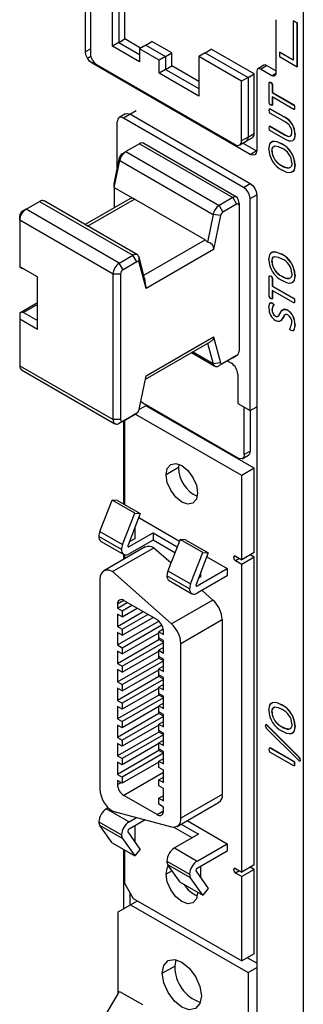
# Model space of a CAD drawing. Header units: millimetres. Extents: x 0 to 838, y 0 to 648.
# Tile 21 of 29: x 574 to 590, y 398 to 453. Entities that reach past the tile are written whole.
import ezdxf

# ---------------------------------------------------------------- set-up
doc = ezdxf.new("R2010")
doc.units = ezdxf.units.MM
doc.header["$LTSCALE"] = 3

msp = doc.modelspace()

# ---------------------------------------------------------------- linework, layer by layer
for p, q in [((589.882, 480.92), (589.882, 369.915)), ((577.66, 451.052), (577.66, 477.107)), ((577.936, 462.95), (577.936, 450.947)), ((579.173, 451.359), (579.173, 461.109)), ((579.533, 460.901), (579.533, 451.567)), ((579.874, 451.764), (579.874, 460.704)), ((588.335, 452.844), (588.335, 449.825)), ((589.318, 452.781), (589.325, 452.785)), ((589.53, 452.658), (589.318, 452.781)), ((589.318, 452.781), (589.318, 450.576)), ((589.325, 452.785), (589.538, 452.662)), ((589.53, 452.658), (589.538, 452.662)), ((589.53, 450.209), (589.53, 452.658)), ((589.538, 452.662), (589.538, 450.213)), ((579.533, 451.567), (579.173, 451.359)), ((580.686, 450.486), (579.173, 451.359)), ((579.533, 451.567), (579.874, 451.764)), ((579.533, 451.567), (580.686, 450.901)), ((580.754, 451.256), (579.874, 451.764)), ((581.046, 451.424), (580.686, 451.217)), ((581.046, 451.424), (581.387, 451.621)), ((581.046, 451.424), (582.159, 450.781)), ((582.501, 450.978), (581.387, 451.621)), ((577.66, 451.052), (577.936, 451.206)), ((577.768, 450.686), (577.957, 450.795)), ((580.686, 451.217), (580.686, 450.486)), ((581.8, 450.574), (580.686, 451.217)), ((582.159, 450.781), (581.8, 450.574)), ((582.159, 450.781), (582.501, 450.978)), ((582.159, 450.781), (582.159, 450.05)), ((582.501, 450.247), (582.501, 450.978)), ((584.376, 450.992), (584.017, 450.784)), ((584.017, 450.784), (584.017, 448.563)), ((586.421, 449.396), (584.017, 450.784)), ((584.376, 450.991), (584.718, 451.188)), ((584.376, 450.991), (586.781, 449.604)), ((587.122, 449.8), (584.718, 451.188)), ((588.541, 451.025), (588.548, 451.029)), ((588.541, 451.025), (588.541, 450.78)), ((589.318, 450.576), (588.541, 451.025)), ((588.541, 450.78), (589.53, 450.209)), ((588.548, 451.029), (589.318, 450.584)), ((578.031, 450.409), (578.131, 450.469)), ((586.904, 445.287), (578.031, 450.409)), ((578.29, 450.335), (586.068, 445.844)), ((581.8, 449.843), (581.8, 450.574)), ((582.159, 450.05), (582.501, 450.247)), ((584.017, 449.372), (582.501, 450.247)), ((587.677, 450.295), (587.332, 450.082)), ((587.487, 450.07), (587.822, 450.277)), ((588.335, 449.981), (587.822, 450.277)), ((589.538, 450.213), (589.53, 450.209)), ((582.159, 450.05), (581.8, 449.843)), ((584.017, 448.563), (581.8, 449.843)), ((582.159, 450.05), (584.017, 448.978)), ((586.78, 449.604), (586.421, 449.396)), ((586.781, 449.604), (587.122, 449.8)), ((586.781, 449.603), (586.781, 446.256)), ((587.122, 446.453), (587.122, 449.8)), ((587.275, 449.948), (587.275, 445.501)), ((588.123, 449.703), (587.487, 450.07)), ((588.123, 449.703), (588.319, 449.823)), ((586.421, 446.048), (586.421, 449.396)), ((587.976, 448.153), (587.976, 449.314)), ((588.067, 449.313), (588.06, 449.309)), ((588.149, 449.222), (588.142, 449.218)), ((588.142, 449.218), (588.142, 448.757)), ((588.149, 449.222), (588.149, 448.761)), ((588.149, 448.761), (588.142, 448.757)), ((588.142, 448.757), (589.355, 448.057)), ((588.142, 448.517), (588.142, 448.056)), ((589.355, 447.816), (588.142, 448.517)), ((588.149, 448.761), (589.362, 448.061)), ((588.149, 448.513), (588.149, 448.06)), ((588.149, 448.06), (588.142, 448.056)), ((589.362, 448.061), (589.355, 448.057)), ((589.397, 447.921), (589.39, 447.917)), ((579.907, 447.555), (579.553, 447.35)), ((580.498, 447.727), (579.803, 447.326)), ((580.187, 447.538), (586.904, 443.66)), ((588.018, 447.853), (588.01, 447.848)), ((588.01, 447.848), (588.87, 447.352)), ((588.866, 447.114), (588.01, 447.608)), ((588.018, 447.853), (588.877, 447.356)), ((579.449, 444.482), (579.449, 447.121)), ((586.533, 443.44), (579.803, 447.326)), ((588.018, 446.868), (588.01, 446.864)), ((588.01, 446.864), (588.857, 446.375)), ((588.018, 446.868), (588.864, 446.379)), ((588.877, 447.356), (588.87, 447.352)), ((586.781, 446.256), (587.122, 446.453)), ((588.884, 446.119), (588.01, 446.624)), ((588.864, 446.379), (588.857, 446.375)), ((589.418, 446.419), (589.411, 446.415)), ((580.692, 445.883), (579.928, 445.442)), ((580.692, 445.883), (585.925, 442.863)), ((580.94, 445.91), (586.172, 442.889)), ((586.318, 445.82), (586.677, 446.027)), ((586.78, 446.256), (586.421, 446.048)), ((587.245, 445.491), (586.497, 445.923)), ((586.677, 446.027), (587.018, 446.224)), ((588.674, 445.889), (588.667, 445.885)), ((579.716, 445.32), (579.928, 445.442)), ((579.928, 445.442), (585.161, 442.422)), ((586.904, 445.287), (587.245, 445.491)), ((588.128, 445.475), (588.121, 445.471)), ((579.278, 443.646), (579.58, 445.12)), ((579.278, 443.434), (579.587, 444.943)), ((579.58, 445.12), (579.587, 444.943)), ((579.587, 444.943), (584.82, 441.922)), ((588.679, 444.653), (588.686, 444.657)), ((589.418, 444.711), (589.411, 444.707)), ((579.278, 443.434), (579.278, 443.646)), ((586.533, 443.44), (586.908, 443.657)), ((579.278, 443.434), (580.41, 442.781)), ((579.278, 443.434), (579.278, 442.297)), ((586.899, 442.806), (587.274, 443.023)), ((587.275, 443.018), (587.275, 374.795)), ((574.328, 442.209), (575.092, 442.65)), ((575.092, 442.65), (580.325, 439.63)), ((580.575, 439.655), (575.342, 442.675)), ((580.16, 442.805), (577.638, 441.35)), ((577.785, 441.265), (580.41, 442.781)), ((584.369, 440.495), (580.41, 442.781)), ((585.925, 442.863), (585.161, 442.422)), ((585.161, 442.422), (585.373, 442.054)), ((586.137, 442.495), (585.373, 442.054)), ((585.925, 442.863), (586.137, 442.495)), ((586.279, 442.536), (586.279, 442.413)), ((586.279, 442.413), (586.279, 434.248)), ((586.899, 430.92), (586.899, 442.806)), ((574.328, 442.209), (574.116, 442.087)), ((579.561, 439.189), (574.328, 442.209)), ((584.82, 441.922), (584.503, 440.374)), ((585.237, 441.854), (584.82, 441.922)), ((585.237, 441.854), (584.848, 439.954)), ((573.975, 441.597), (573.975, 441.842)), ((579.208, 438.576), (573.975, 441.597)), ((573.975, 441.597), (573.975, 438.984)), ((580.937, 438.513), (584.369, 440.495)), ((584.848, 439.954), (581.063, 437.769)), ((588.674, 439.689), (588.667, 439.685)), ((579.561, 439.189), (580.325, 439.63)), ((579.773, 438.821), (579.561, 439.189)), ((580.537, 439.262), (579.773, 438.821)), ((580.537, 439.262), (580.325, 439.63)), ((580.674, 439.22), (580.667, 439.524)), ((580.983, 438.343), (580.667, 439.524)), ((581.063, 437.769), (580.674, 439.22)), ((588.128, 439.275), (588.121, 439.271)), ((574.965, 438.413), (573.975, 438.984)), ((573.975, 438.984), (573.975, 438.984)), ((574.965, 438.413), (574.187, 438.862)), ((579.632, 438.576), (579.208, 438.576)), ((579.208, 430.411), (579.208, 438.576)), ((579.632, 438.576), (579.632, 430.411)), ((574.965, 435.473), (574.965, 438.413)), ((587.976, 437.294), (587.976, 438.455)), ((588.067, 438.454), (588.06, 438.45)), ((588.149, 438.364), (588.142, 438.36)), ((588.142, 438.36), (588.142, 437.899)), ((588.149, 438.364), (588.149, 437.903)), ((588.679, 438.453), (588.686, 438.458)), ((589.418, 438.511), (589.411, 438.507)), ((588.149, 437.903), (588.142, 437.899)), ((588.142, 437.899), (589.355, 437.198)), ((588.142, 437.658), (588.142, 437.197)), ((589.355, 436.958), (588.142, 437.658)), ((588.149, 437.903), (589.362, 437.202)), ((588.149, 437.654), (588.149, 437.201)), ((574.965, 436.962), (573.974, 436.39)), ((588.147, 436.943), (588.14, 436.939)), ((588.149, 437.201), (588.142, 437.197)), ((589.362, 437.202), (589.355, 437.198)), ((589.397, 437.062), (589.39, 437.058)), ((573.975, 436.391), (573.975, 436.045)), ((574.965, 436.861), (574.187, 436.412)), ((574.187, 436.412), (574.965, 435.963)), ((588.128, 436.586), (588.121, 436.582)), ((588.232, 436.861), (588.225, 436.857)), ((589, 436.547), (588.993, 436.543)), ((573.975, 436.045), (573.975, 433.432)), ((574.965, 435.473), (573.975, 436.045)), ((588.315, 436.222), (588.308, 436.218)), ((589.418, 435.748), (589.411, 435.744)), ((581.023, 432.678), (584.702, 434.802)), ((581.063, 432.87), (584.848, 435.055)), ((584.512, 434.692), (584.82, 433.545)), ((584.848, 435.055), (585.237, 433.604)), ((583.605, 434.169), (584.911, 433.415)), ((584.82, 433.545), (583.672, 434.207)), ((585.237, 433.604), (584.82, 433.545)), ((585.925, 433.881), (585.161, 433.44)), ((585.373, 433.562), (585.161, 433.44)), ((586.137, 434.003), (585.373, 433.562)), ((585.62, 433.704), (585.85, 433.571)), ((585.925, 433.881), (586.137, 434.003)), ((586.137, 434.003), (585.925, 433.881)), ((573.975, 433.432), (579.208, 430.411)), ((574.079, 433.203), (579.311, 430.182)), ((580.674, 430.97), (581.063, 432.87)), ((586.204, 432.959), (586.204, 431.321)), ((580.877, 431.332), (580.766, 431.421)), ((581.041, 431.191), (580.676, 430.98)), ((586.214, 428.251), (580.877, 431.332)), ((587.122, 427.68), (581.041, 431.191)), ((586.204, 431.321), (586.899, 430.92)), ((586.568, 428.455), (586.568, 431.111)), ((586.899, 430.92), (587.275, 431.137)), ((586.915, 428.642), (586.915, 430.929)), ((580.325, 430.648), (579.561, 430.207)), ((579.561, 430.207), (579.773, 430.329)), ((579.773, 430.329), (580.537, 430.77)), ((579.816, 425.666), (579.816, 430.354)), ((579.851, 430.374), (579.851, 425.646)), ((580.537, 430.77), (580.325, 430.648)), ((586.427, 427.279), (580.458, 430.725)), ((586.915, 428.642), (586.568, 428.455)), ((586.452, 428.219), (586.817, 428.416)), ((582.879, 427.721), (582.184, 427.32)), ((582.896, 427.91), (582.879, 427.721)), ((587.122, 427.68), (586.427, 427.279)), ((587.122, 422.954), (587.122, 427.68)), ((586.427, 422.553), (586.427, 427.279)), ((578.472, 424.135), (579.156, 425.898)), ((580.429, 425.163), (579.156, 425.898)), ((579.462, 425.87), (579.156, 425.898)), ((579.462, 425.87), (580.735, 425.136)), ((579.745, 423.401), (580.429, 425.163)), ((580.735, 425.136), (580.051, 423.373)), ((580.429, 425.163), (580.735, 425.136)), ((580.65, 424.918), (582.937, 423.598)), ((580.425, 424.338), (580.425, 423.732)), ((579.688, 423.123), (578.415, 423.858)), ((578.472, 424.135), (579.745, 423.401)), ((580.112, 423.286), (581.456, 424.062)), ((581.456, 423.653), (580.112, 422.878)), ((580.425, 423.732), (580.122, 423.557)), ((581.456, 424.062), (582.813, 423.278)), ((581.456, 424.062), (581.456, 423.653)), ((582.684, 422.945), (581.456, 423.653)), ((582.974, 423.694), (582.29, 421.931)), ((584.247, 422.959), (582.974, 423.694)), ((583.28, 423.666), (582.974, 423.694)), ((583.28, 423.666), (584.553, 422.931)), ((578.539, 423.583), (579.812, 422.848)), ((581.014, 423.268), (578.692, 421.927)), ((579.179, 421.884), (581.501, 423.225)), ((580.041, 423.327), (580.112, 423.286)), ((581.501, 423.225), (582.462, 422.373)), ((579.816, 422.576), (579.816, 422.846)), ((579.851, 422.831), (579.851, 422.596)), ((583.563, 421.196), (584.247, 422.959)), ((584.553, 422.931), (583.869, 421.169)), ((584.247, 422.959), (584.553, 422.931)), ((584.469, 422.714), (585.613, 422.053)), ((586.085, 422.75), (585.972, 422.685)), ((586.085, 422.75), (586.427, 422.553)), ((586.311, 422.619), (586.085, 422.489)), ((587.122, 422.954), (586.427, 422.553)), ((587.122, 422.693), (586.427, 422.291)), ((587.122, 422.693), (586.896, 422.823)), ((587.122, 405.436), (587.122, 422.693)), ((583.931, 421.082), (585.613, 422.053)), ((585.613, 422.053), (585.613, 421.645)), ((586.427, 422.291), (586.085, 422.489)), ((586.427, 405.035), (586.427, 422.291)), ((578.477, 421.463), (578.477, 409.68)), ((582.487, 418.951), (579.179, 421.884)), ((583.506, 420.919), (582.233, 421.653)), ((582.29, 421.931), (583.563, 421.196)), ((585.613, 421.645), (583.931, 420.674)), ((584.137, 421.589), (584.002, 421.511)), ((584.137, 421.589), (584.137, 421.86)), ((582.358, 421.379), (583.631, 420.644)), ((583.86, 421.123), (583.931, 421.082)), ((584.202, 420.83), (584.809, 420.292)), ((579.812, 420.267), (579.459, 420.063)), ((579.459, 419.843), (580.003, 420.157)), ((579.459, 420.063), (579.459, 419.843)), ((579.459, 419.843), (579.72, 419.692)), ((579.72, 419.692), (580.265, 420.006)), ((579.72, 419.349), (580.562, 419.835)), ((579.812, 420.267), (581.679, 419.19)), ((584.809, 420.292), (582.487, 418.951)), ((579.459, 418.806), (580.901, 419.639)), ((579.72, 419.349), (579.459, 419.5)), ((579.459, 419.5), (579.459, 418.806)), ((579.72, 419.692), (579.72, 419.349)), ((579.72, 418.655), (581.163, 419.488)), ((579.72, 418.312), (581.46, 419.316)), ((579.459, 417.769), (581.781, 419.109)), ((579.459, 418.806), (579.72, 418.655)), ((579.72, 417.618), (581.943, 418.901)), ((579.72, 418.655), (579.72, 418.312)), ((582.027, 418.655), (581.771, 418.508)), ((581.781, 419.109), (581.781, 419.113)), ((581.792, 419.103), (581.781, 419.109)), ((583.014, 417.854), (585.336, 419.194)), ((585.336, 419.194), (585.336, 409.392)), ((579.72, 418.312), (579.459, 418.463)), ((579.459, 418.463), (579.459, 417.769)), ((579.72, 417.275), (581.771, 418.459)), ((581.771, 418.165), (581.771, 418.508)), ((581.771, 418.508), (582.033, 418.357)), ((582.033, 418.014), (581.771, 418.165)), ((581.781, 418.072), (581.781, 418.159)), ((582.033, 418.357), (582.033, 418.577)), ((579.459, 416.732), (581.781, 418.072)), ((579.459, 417.769), (579.72, 417.618)), ((579.72, 416.581), (582.033, 417.916)), ((579.72, 417.618), (579.72, 417.275)), ((582.033, 417.622), (581.771, 417.471)), ((582.033, 417.927), (581.781, 418.072)), ((582.033, 417.32), (582.033, 418.014)), ((583.014, 408.051), (583.014, 417.854)), ((579.72, 417.275), (579.459, 417.426)), ((579.459, 417.426), (579.459, 416.732)), ((579.459, 415.695), (581.781, 417.035)), ((579.72, 416.238), (581.771, 417.422)), ((581.771, 417.128), (581.771, 417.471)), ((581.771, 417.471), (582.033, 417.32)), ((582.033, 416.977), (581.771, 417.128)), ((581.781, 417.035), (581.781, 417.122)), ((582.033, 416.89), (581.781, 417.035)), ((579.459, 416.732), (579.72, 416.581)), ((579.72, 415.544), (582.033, 416.879)), ((579.72, 416.581), (579.72, 416.238)), ((582.033, 416.585), (581.771, 416.434)), ((582.033, 416.283), (582.033, 416.977)), ((579.72, 416.238), (579.459, 416.389)), ((579.459, 416.389), (579.459, 415.695)), ((581.781, 415.998), (579.459, 414.658)), ((579.72, 415.201), (581.771, 416.385)), ((581.771, 416.091), (581.771, 416.434)), ((581.771, 416.434), (582.033, 416.283)), ((582.033, 415.94), (581.771, 416.091)), ((581.781, 415.998), (581.781, 416.085)), ((582.033, 415.853), (581.781, 415.998)), ((582.033, 415.246), (582.033, 415.94)), ((579.459, 415.695), (579.72, 415.544)), ((579.72, 415.201), (579.459, 415.352)), ((579.459, 415.352), (579.459, 414.658)), ((582.033, 415.841), (579.72, 414.507)), ((579.72, 415.544), (579.72, 415.201)), ((581.771, 415.348), (579.72, 414.164)), ((582.033, 415.548), (581.771, 415.397)), ((581.771, 415.054), (581.771, 415.397)), ((581.771, 415.397), (582.033, 415.246)), ((581.781, 414.961), (579.459, 413.621)), ((582.033, 414.804), (579.72, 413.47)), ((582.033, 414.903), (581.771, 415.054)), ((581.781, 414.961), (581.781, 415.048)), ((582.033, 414.816), (581.781, 414.961)), ((582.033, 414.209), (582.033, 414.903)), ((579.459, 414.658), (579.72, 414.507)), ((579.72, 414.164), (579.459, 414.315)), ((579.459, 414.315), (579.459, 413.621)), ((579.72, 414.507), (579.72, 414.164)), ((581.771, 414.311), (579.72, 413.127)), ((582.033, 414.511), (581.771, 414.36)), ((581.771, 414.017), (581.771, 414.36)), ((581.771, 414.36), (582.033, 414.209)), ((588.674, 414.417), (588.667, 414.413)), ((581.781, 413.924), (579.459, 412.584)), ((582.033, 413.767), (579.72, 412.433)), ((582.033, 413.866), (581.771, 414.017)), ((581.781, 413.924), (581.781, 414.011)), ((582.033, 413.779), (581.781, 413.924)), ((582.033, 413.172), (582.033, 413.866)), ((588.128, 414.003), (588.121, 413.999)), ((579.459, 413.621), (579.72, 413.47)), ((579.72, 413.127), (579.459, 413.278)), ((579.459, 413.278), (579.459, 412.584)), ((579.72, 413.47), (579.72, 413.127)), ((581.771, 413.273), (579.72, 412.09)), ((581.771, 413.323), (582.033, 413.474)), ((581.771, 412.98), (581.771, 413.323)), ((581.771, 413.323), (582.033, 413.172)), ((587.832, 413.288), (587.825, 413.284)), ((587.825, 413.284), (589.658, 411.46)), ((587.832, 413.288), (589.665, 411.464)), ((588.679, 413.182), (588.686, 413.186)), ((589.418, 413.24), (589.411, 413.235)), ((581.781, 412.887), (579.459, 411.547)), ((579.459, 412.584), (579.72, 412.433)), ((582.033, 412.73), (579.72, 411.396)), ((582.033, 412.829), (581.771, 412.98)), ((581.781, 412.887), (581.781, 412.974)), ((582.033, 412.742), (581.781, 412.887)), ((582.033, 412.135), (582.033, 412.829)), ((589.644, 411.264), (587.812, 413.088)), ((579.72, 412.09), (579.459, 412.241)), ((579.459, 412.241), (579.459, 411.547)), ((579.72, 412.433), (579.72, 412.09)), ((581.771, 412.236), (579.72, 411.053)), ((581.771, 412.286), (582.033, 412.437)), ((581.771, 411.943), (581.771, 412.286)), ((581.771, 412.286), (582.033, 412.135)), ((581.781, 411.85), (579.459, 410.51)), ((579.459, 411.547), (579.72, 411.396)), ((582.033, 411.693), (579.72, 410.359)), ((582.033, 411.792), (581.771, 411.943)), ((581.781, 411.85), (581.781, 411.937)), ((582.033, 411.705), (581.781, 411.85)), ((582.033, 411.098), (582.033, 411.792)), ((588.018, 412.01), (588.01, 412.006)), ((588.01, 412.006), (589.355, 411.23)), ((589.355, 410.99), (588.01, 411.766)), ((588.018, 412.01), (589.362, 411.234)), ((579.72, 411.053), (579.459, 411.204)), ((579.459, 411.204), (579.459, 410.51)), ((579.72, 411.396), (579.72, 411.053)), ((581.771, 411.199), (579.72, 410.016)), ((581.771, 411.249), (582.033, 411.4)), ((581.771, 410.906), (581.771, 411.249)), ((581.771, 411.249), (582.033, 411.098)), ((589.362, 411.234), (589.355, 411.23)), ((589.39, 411.09), (589.397, 411.094)), ((589.665, 411.464), (589.658, 411.46)), ((589.702, 411.324), (589.709, 411.328)), ((579.459, 410.51), (579.72, 410.359)), ((582.033, 410.616), (579.812, 409.334)), ((582.033, 410.755), (581.771, 410.906)), ((581.771, 410.212), (582.033, 410.363)), ((582.021, 410.761), (582.033, 410.751)), ((582.033, 410.061), (582.033, 410.755)), ((579.72, 410.016), (579.459, 410.167)), ((579.459, 410.167), (579.459, 409.946)), ((579.459, 409.946), (579.65, 410.056)), ((579.72, 410.359), (579.72, 410.016)), ((581.771, 409.869), (581.771, 410.212)), ((581.771, 410.212), (582.033, 410.061)), ((582.033, 409.718), (581.771, 409.869)), ((581.679, 408.256), (579.812, 409.334)), ((581.771, 409.175), (582.033, 409.326)), ((582.033, 409.024), (582.033, 409.718)), ((585.336, 409.392), (583.014, 408.051)), ((581.771, 408.832), (581.771, 409.175)), ((581.771, 409.175), (582.033, 409.024)), ((582.033, 408.681), (581.771, 408.832)), ((582.804, 407.59), (585.127, 408.931)), ((578.937, 408.645), (578.839, 408.588)), ((578.839, 408.588), (580.112, 407.853)), ((579.191, 408.445), (582.487, 407.562)), ((581.679, 408.256), (582.033, 408.46)), ((582.033, 408.46), (582.033, 408.681)), ((578.415, 407.853), (579.688, 407.119)), ((579.745, 406.906), (578.472, 407.641)), ((579.156, 406.668), (578.472, 407.641)), ((580.112, 407.853), (580.52, 408.089)), ((581.003, 407.96), (580.112, 407.445)), ((580.425, 407.626), (580.425, 406.755)), ((583.03, 407.72), (584.001, 407.16)), ((583.369, 407.916), (585.613, 406.621)), ((580.735, 406.314), (580.051, 407.287)), ((583.648, 406.955), (582.608, 407.555)), ((584.001, 407.16), (582.658, 406.384)), ((579.156, 406.668), (580.429, 405.934)), ((579.745, 406.906), (580.429, 405.934)), ((583.931, 405.649), (585.613, 406.621)), ((585.613, 406.621), (585.613, 406.212)), ((579.816, 402.982), (579.816, 406.287)), ((579.851, 406.267), (579.851, 404.415)), ((580.735, 406.314), (580.429, 405.934)), ((582.658, 406.384), (583.931, 405.649)), ((585.613, 406.212), (583.931, 405.241)), ((582.233, 405.649), (583.506, 404.914)), ((583.563, 404.702), (582.29, 405.437)), ((582.974, 404.464), (582.29, 405.437)), ((587.122, 405.436), (586.427, 405.035)), ((582.525, 405.102), (582.184, 404.906)), ((583.869, 405.083), (584.553, 404.11)), ((584.137, 404.702), (584.137, 405.36)), ((586.085, 405.232), (585.972, 405.167)), ((586.085, 405.232), (586.427, 405.035)), ((586.311, 405.102), (586.085, 404.971)), ((586.427, 404.774), (586.085, 404.971)), ((587.122, 405.175), (586.427, 404.774)), ((587.122, 405.175), (586.896, 405.306)), ((587.122, 400.449), (587.122, 405.175)), ((579.851, 404.415), (580.346, 403.558)), ((582.974, 404.464), (584.247, 403.729)), ((584.247, 403.729), (583.563, 404.702)), ((586.427, 400.047), (586.427, 404.774)), ((580.164, 403.182), (580.164, 403.873)), ((584.553, 404.11), (584.247, 403.729)), ((579.492, 402.794), (580.197, 403.201)), ((580.197, 403.201), (580.58, 403.423)), ((580.197, 403.201), (586.786, 399.398)), ((580.346, 403.558), (586.427, 400.047)), ((579.492, 398.189), (579.492, 402.794)), ((587.122, 400.449), (586.427, 400.047)), ((582.723, 400.121), (582.667, 399.754)), ((587.275, 399.918), (586.739, 400.227)), ((581.972, 399.353), (582.667, 399.754)), ((586.786, 399.398), (587.275, 399.68)), ((586.786, 399.398), (586.786, 374.447)), ((578.586, 396.648), (579.58, 398.339)), ((579.58, 398.339), (580.853, 397.605))]:
    msp.add_line(p, q)
at = {"flags": 128}
for points in [[(577.768, 450.686), (577.688, 450.871), (577.66, 451.052)], [(578.031, 450.409), (577.889, 450.524), (577.768, 450.686)], [(587.822, 450.277), (587.741, 450.305), (587.672, 450.292), (587.67, 450.29)], [(587.487, 450.07), (587.406, 450.099), (587.337, 450.085), (587.31, 450.062), (587.29, 450.029), (587.275, 449.948)], [(588.335, 449.825), (588.32, 449.74), (588.273, 449.688), (588.24, 449.676), (588.201, 449.675), (588.123, 449.703)], [(587.976, 449.314), (587.978, 449.326), (587.984, 449.333), (587.995, 449.335), (588.009, 449.333), (588.06, 449.309)], [(587.983, 449.318), (587.985, 449.329), (587.992, 449.337), (588.002, 449.339), (588.016, 449.337), (588.067, 449.313)], [(588.142, 448.056), (588.139, 448.042), (588.136, 448.038), (588.132, 448.036), (588.122, 448.035), (588.109, 448.037), (588.06, 448.06)], [(589.355, 448.057), (589.363, 448.05), (589.37, 448.043), (589.375, 448.034), (589.379, 448.025), (589.386, 447.987), (589.39, 447.917)], [(589.362, 448.061), (589.37, 448.054), (589.377, 448.047), (589.382, 448.038), (589.386, 448.029), (589.389, 448.015), (589.393, 447.992), (589.397, 447.921)], [(589.397, 447.921), (589.393, 447.855), (589.386, 447.826), (589.382, 447.821), (589.377, 447.818), (589.37, 447.818), (589.362, 447.821)], [(579.803, 447.326), (579.673, 447.372), (579.609, 447.371), (579.553, 447.35), (579.508, 447.313), (579.474, 447.257), (579.449, 447.121)], [(579.927, 447.564), (580.046, 447.587), (580.187, 447.538)], [(587.976, 447.749), (587.98, 447.816), (587.988, 447.843), (587.992, 447.848), (587.997, 447.851), (588.003, 447.851), (588.01, 447.848)], [(588.01, 447.608), (588.002, 447.615), (587.996, 447.622), (587.991, 447.63), (587.987, 447.639), (587.98, 447.676), (587.976, 447.749)], [(589.39, 447.917), (589.385, 447.851), (589.379, 447.822), (589.374, 447.816), (589.37, 447.813), (589.363, 447.814), (589.355, 447.816)], [(587.976, 446.765), (587.98, 446.832), (587.988, 446.86), (587.991, 446.865), (587.996, 446.867), (588.002, 446.867), (588.01, 446.864)], [(588.01, 446.624), (588.002, 446.63), (587.996, 446.637), (587.991, 446.645), (587.987, 446.655), (587.98, 446.691), (587.976, 446.765)], [(588.857, 446.375), (589, 446.31), (589.07, 446.296), (589.131, 446.302), (589.181, 446.329), (589.218, 446.378), (589.244, 446.524)], [(588.864, 446.379), (589.006, 446.315), (589.076, 446.3), (589.137, 446.306), (589.187, 446.333), (589.208, 446.36)], [(589.411, 446.415), (589.379, 446.195), (589.334, 446.108), (589.27, 446.052), (589.189, 446.028), (589.091, 446.034), (588.884, 446.119)], [(589.418, 446.419), (589.386, 446.199), (589.341, 446.112), (589.323, 446.096)], [(586.781, 446.256), (586.754, 446.115), (586.677, 446.027), (586.677, 446.027)], [(587.955, 445.58), (587.999, 445.86), (588.063, 445.962), (588.156, 446.018), (588.266, 446.031), (588.399, 446.006), (588.667, 445.885)], [(588.073, 445.967), (588.163, 446.022), (588.273, 446.035), (588.406, 446.01), (588.674, 445.889)], [(588.121, 445.471), (588.129, 445.581), (588.16, 445.673), (588.215, 445.736), (588.294, 445.764), (588.481, 445.732), (588.68, 445.636)], [(588.128, 445.475), (588.137, 445.585), (588.167, 445.677), (588.223, 445.74), (588.288, 445.763)], [(587.166, 445.261), (587.046, 445.237), (586.904, 445.287)], [(587.275, 445.501), (587.247, 445.353), (587.166, 445.261)], [(589.244, 444.814), (589.236, 444.702), (589.206, 444.608), (589.15, 444.546), (589.07, 444.519), (588.88, 444.555), (588.679, 444.653)], [(589.411, 444.707), (589.367, 444.423), (589.302, 444.321), (589.208, 444.265), (589.097, 444.254), (588.961, 444.281), (588.691, 444.406)], [(589.418, 444.711), (589.374, 444.427), (589.309, 444.326), (589.307, 444.324)], [(586.904, 443.66), (587.046, 443.546), (587.166, 443.383)], [(587.166, 443.383), (587.247, 443.198), (587.275, 443.018)], [(584.503, 440.374), (584.439, 440.444), (584.369, 440.495)], [(584.848, 439.954), (584.854, 440.021), (584.845, 440.086), (584.821, 440.149), (584.782, 440.207), (584.67, 440.303), (584.503, 440.374)], [(587.955, 439.381), (587.999, 439.661), (588.063, 439.762), (588.156, 439.819), (588.266, 439.832), (588.399, 439.807), (588.667, 439.685)], [(588.073, 439.768), (588.163, 439.823), (588.273, 439.836), (588.406, 439.811), (588.674, 439.689)], [(588.121, 439.271), (588.129, 439.382), (588.16, 439.474), (588.215, 439.536), (588.294, 439.564), (588.481, 439.532), (588.68, 439.437)], [(588.128, 439.275), (588.137, 439.386), (588.167, 439.478), (588.223, 439.54), (588.288, 439.564)], [(573.975, 438.984), (574.034, 438.95), (574.092, 438.916), (574.143, 438.887), (574.187, 438.862)], [(589.244, 438.614), (589.233, 438.492), (589.206, 438.408), (589.15, 438.346), (589.07, 438.319), (588.879, 438.355), (588.679, 438.453)], [(587.976, 438.455), (587.978, 438.467), (587.984, 438.474), (587.995, 438.477), (588.009, 438.474), (588.06, 438.45)], [(587.983, 438.459), (587.985, 438.471), (587.992, 438.478), (588.002, 438.481), (588.016, 438.478), (588.067, 438.454)], [(589.411, 438.507), (589.367, 438.225), (589.302, 438.122), (589.208, 438.066), (589.097, 438.054), (588.962, 438.081), (588.691, 438.206)], [(589.418, 438.511), (589.374, 438.228), (589.309, 438.126), (589.307, 438.125)], [(587.955, 436.673), (587.994, 436.886), (588.044, 436.963), (588.064, 436.971), (588.088, 436.965), (588.14, 436.939)], [(588.021, 436.92), (588.051, 436.967), (588.071, 436.975), (588.095, 436.969), (588.147, 436.943)], [(588.142, 437.197), (588.139, 437.184), (588.136, 437.18), (588.132, 437.178), (588.123, 437.176), (588.11, 437.179), (588.06, 437.201)], [(588.14, 436.939), (588.189, 436.907), (588.212, 436.887), (588.217, 436.88), (588.221, 436.873), (588.224, 436.865), (588.225, 436.857)], [(588.147, 436.943), (588.196, 436.912), (588.219, 436.891), (588.224, 436.884), (588.228, 436.877), (588.231, 436.869), (588.232, 436.861)], [(589.355, 437.198), (589.363, 437.192), (589.37, 437.184), (589.375, 437.176), (589.379, 437.166), (589.386, 437.129), (589.39, 437.058)], [(589.39, 437.058), (589.386, 436.992), (589.382, 436.973), (589.379, 436.963), (589.374, 436.957), (589.37, 436.955), (589.363, 436.955), (589.355, 436.958)], [(589.362, 437.202), (589.37, 437.196), (589.377, 437.188), (589.382, 437.18), (589.386, 437.17), (589.389, 437.157), (589.393, 437.133), (589.397, 437.062)], [(589.397, 437.062), (589.393, 436.996), (589.386, 436.967), (589.382, 436.962), (589.377, 436.96), (589.37, 436.96), (589.362, 436.962)], [(588.225, 436.857), (588.221, 436.842), (588.154, 436.739), (588.121, 436.582)], [(588.232, 436.861), (588.228, 436.846), (588.161, 436.743), (588.128, 436.586)], [(588.308, 436.218), (588.369, 436.192), (588.424, 436.192), (588.506, 436.251), (588.618, 436.44), (588.68, 436.528), (588.763, 436.586), (588.871, 436.593), (588.993, 436.543)], [(588.315, 436.222), (588.376, 436.196), (588.431, 436.196), (588.505, 436.249)], [(589.014, 436.291), (588.952, 436.317), (588.896, 436.316), (588.814, 436.256), (588.757, 436.162), (588.719, 436.094), (588.708, 436.074), (588.703, 436.064), (588.639, 435.977), (588.555, 435.922), (588.447, 435.917), (588.325, 435.968)], [(589.207, 435.41), (589.155, 435.444), (589.142, 435.456), (589.131, 435.469), (589.126, 435.476), (589.123, 435.484), (589.121, 435.492), (589.12, 435.501)], [(589.411, 435.744), (589.37, 435.493), (589.315, 435.399), (589.295, 435.384), (589.268, 435.383), (589.207, 435.41)], [(589.418, 435.748), (589.376, 435.496), (589.345, 435.442)], [(579.632, 430.411), (579.42, 430.411), (579.395, 430.411), (579.352, 430.411), (579.208, 430.411)], [(586.806, 428.412), (586.811, 428.413), (586.888, 428.501), (586.915, 428.642)], [(586.568, 428.455), (586.541, 428.314), (586.464, 428.226), (586.349, 428.204), (586.214, 428.251)], [(582.184, 427.32), (582.251, 427.671), (582.443, 427.892), (582.73, 427.948), (583.068, 427.83), (583.406, 427.557), (583.693, 427.17), (583.885, 426.728), (583.952, 426.299)], [(583.952, 426.299), (583.885, 425.947), (583.693, 425.727), (583.406, 425.671), (583.068, 425.789), (582.73, 426.062), (582.443, 426.448), (582.251, 426.89), (582.184, 427.32)], [(579.179, 421.884), (579.106, 421.917), (579.083, 421.926), (578.967, 421.962), (578.831, 421.971), (578.711, 421.937), (578.611, 421.862), (578.535, 421.754), (578.491, 421.621), (578.477, 421.463)], [(587.955, 414.109), (587.999, 414.389), (588.063, 414.49), (588.156, 414.547), (588.266, 414.56), (588.399, 414.535), (588.667, 414.413)], [(588.073, 414.496), (588.163, 414.551), (588.273, 414.564), (588.406, 414.539), (588.674, 414.417)], [(588.121, 413.999), (588.129, 414.11), (588.16, 414.202), (588.215, 414.264), (588.294, 414.292), (588.481, 414.261), (588.68, 414.165)], [(588.128, 414.003), (588.137, 414.114), (588.167, 414.206), (588.223, 414.268), (588.288, 414.292)], [(587.768, 413.224), (587.776, 413.289), (587.784, 413.301), (587.79, 413.304), (587.795, 413.304), (587.801, 413.302), (587.808, 413.298), (587.825, 413.284)], [(589.244, 413.342), (589.233, 413.22), (589.206, 413.136), (589.15, 413.074), (589.07, 413.047), (588.879, 413.083), (588.679, 413.182)], [(589.411, 413.235), (589.367, 412.953), (589.302, 412.85), (589.208, 412.794), (589.097, 412.782), (588.962, 412.81), (588.691, 412.934)], [(589.418, 413.24), (589.374, 412.956), (589.309, 412.854), (589.307, 412.853)], [(587.976, 411.906), (587.98, 411.973), (587.988, 412.002), (587.991, 412.007), (587.996, 412.009), (588.002, 412.009), (588.01, 412.006)], [(588.01, 411.766), (588.002, 411.773), (587.996, 411.78), (587.992, 411.788), (587.988, 411.797), (587.98, 411.834), (587.976, 411.906)], [(589.39, 411.09), (589.386, 411.161), (589.379, 411.198), (589.375, 411.208), (589.37, 411.216), (589.363, 411.223), (589.355, 411.23)], [(589.39, 411.09), (589.385, 411.024), (589.378, 410.994), (589.374, 410.989), (589.369, 410.986), (589.363, 410.987), (589.355, 410.99)], [(589.362, 411.234), (589.37, 411.228), (589.376, 411.22), (589.382, 411.212), (589.386, 411.202), (589.389, 411.188), (589.393, 411.165), (589.397, 411.094)], [(589.397, 411.094), (589.393, 411.028), (589.385, 410.999), (589.382, 410.994), (589.376, 410.991), (589.37, 410.991), (589.362, 410.994)], [(589.702, 411.324), (589.693, 411.259), (589.685, 411.247), (589.68, 411.244), (589.675, 411.244), (589.668, 411.245), (589.661, 411.249), (589.644, 411.264)], [(589.709, 411.328), (589.7, 411.263), (589.693, 411.251), (589.688, 411.248), (589.682, 411.248), (589.676, 411.249), (589.668, 411.253), (589.651, 411.268)], [(582.184, 404.906), (582.251, 405.257), (582.329, 405.382)], [(583.952, 403.885), (583.885, 403.533), (583.693, 403.313), (583.406, 403.257), (583.068, 403.375), (582.73, 403.648), (582.443, 404.034), (582.251, 404.476), (582.184, 404.906)], [(581.972, 399.353), (582.055, 399.789), (582.293, 400.063), (582.649, 400.132), (583.068, 399.986), (583.487, 399.647), (583.843, 399.168), (584.081, 398.62), (584.164, 398.088)], [(584.164, 398.088), (584.081, 397.651), (583.843, 397.378), (583.487, 397.309), (583.068, 397.455), (582.649, 397.793), (582.293, 398.273), (582.055, 398.821), (581.972, 399.353)]]:
    msp.add_lwpolyline(points, dxfattribs=at)
for centre, radius, start, end in [((578.704, 450.982), 0.768, 182.6055, 237.3945), ((588.025, 449.195), 0.119, 11.3842, 72.9426), ((588.032, 449.199), 0.119, 11.3379, 72.9889), ((588.096, 448.177), 0.122, 191.5238, 253.1829), ((588.558, 446.501), 0.686, 1.9843, 63.3283), ((588.341, 446.422), 1.07, 359.5762, 60.3643), ((588.348, 446.427), 1.07, 359.5762, 60.3643), ((586.877, 446.426), 0.246, 305.0133, 6.2988), ((580.839, 445.677), 0.253, 66.6913, 125.4598), ((586.206, 446.013), 0.218, 230.7967, 9.214), ((588.042, 444.666), 1.369, 1.7022, 62.8669), ((588.05, 444.671), 1.368, 1.6831, 62.886), ((579.887, 445.057), 0.313, 122.9339, 168.3722), ((580.355, 444.785), 0.784, 122.9339, 168.3722), ((589.317, 445.616), 1.363, 181.5021, 242.6255), ((589.084, 445.528), 0.965, 183.417, 245.1289), ((589.091, 445.532), 0.965, 183.4142, 245.1318), ((588.277, 444.756), 0.969, 3.4375, 65.4099), ((589.033, 445.048), 0.523, 228.3469, 276.5463), ((586.104, 442.77), 0.796, 2.6055, 57.3945), ((575.229, 442.496), 0.206, 57.6023, 131.33), ((580.263, 442.576), 0.251, 54.3825, 114.3071), ((585.587, 441.764), 0.784, 122.9339, 168.3722), ((586.072, 442.656), 0.253, 66.6913, 125.46), ((586.192, 442.427), 0.0873, 350.7855, 129.2035), ((585.405, 442.465), 0.876, 4.5992, 28.9057), ((574.743, 441.562), 0.768, 122.6055, 177.3945), ((574.282, 441.828), 0.307, 122.6054, 177.3946), ((585.544, 441.791), 0.313, 122.9339, 168.3722), ((580.463, 439.471), 0.21, 14.6873, 130.9921), ((588.042, 438.467), 1.369, 1.697, 62.872), ((588.05, 438.471), 1.368, 1.6831, 62.886), ((579.975, 438.541), 0.768, 122.6056, 177.3942), ((580.592, 439.199), 0.0842, 14.6873, 130.9921), ((589.317, 439.417), 1.363, 181.5021, 242.6255), ((589.085, 439.329), 0.965, 183.4422, 245.1038), ((589.091, 439.333), 0.965, 183.4142, 245.1318), ((588.277, 438.556), 0.969, 3.4385, 65.409), ((579.939, 438.562), 0.307, 122.6055, 177.3946), ((583.936, 438.459), 2.955, 182.2597, 193.499), ((588.025, 438.336), 0.119, 11.3907, 72.9361), ((588.032, 438.34), 0.119, 11.3379, 72.9889), ((589.033, 438.848), 0.523, 228.3469, 276.5463), ((588.096, 437.318), 0.122, 191.5238, 253.1829), ((574.099, 436.218), 0.213, 65.6174, 125.7019), ((588.767, 436.65), 0.813, 178.3503, 237.0612), ((588.538, 436.566), 0.417, 177.7476, 236.472), ((588.545, 436.57), 0.417, 177.7476, 236.472), ((588.853, 436.376), 0.225, 49.1407, 134.2623), ((588.504, 435.778), 0.908, 357.839, 57.3646), ((588.511, 435.782), 0.908, 357.8316, 57.3719), ((588.28, 436.422), 0.572, 309.1411, 344.3791), ((588.736, 435.864), 0.509, 357.5883, 56.8988), ((591.561, 434.805), 2.538, 155.853, 164.0823), ((584.632, 435.014), 0.219, 287.8283, 10.9061), ((585.972, 434.262), 0.307, 302.6053, 357.3946), ((585.318, 433.626), 0.0842, 194.6873, 310.9921), ((585.437, 432.924), 0.767, 2.563, 57.437), ((574.213, 433.401), 0.24, 172.7445, 235.9434), ((585.023, 433.598), 0.21, 194.6873, 310.9921), ((580.367, 431.033), 0.313, 302.9339, 348.3722), ((579.423, 430.376), 0.218, 170.786, 309.2032), ((579.718, 430.397), 0.0873, 170.7859, 309.2035), ((584.667, 427.741), 1.788, 180.6513, 245.8389), ((578.709, 423.825), 0.296, 173.7012, 234.9867), ((579.196, 423.842), 0.781, 157.9788, 178.8918), ((579.947, 423.081), 0.262, 170.786, 309.2033), ((580.469, 423.108), 0.781, 157.9788, 178.8918), ((580.172, 423.324), 0.13, 157.9788, 178.8918), ((580.085, 423.32), 0.0437, 170.786, 309.2033), ((581.215, 422.722), 0.579, 60.3763, 110.1356), ((586.041, 422.696), 0.0699, 50.7967, 189.214), ((586.218, 422.696), 0.246, 182.6055, 237.3945), ((582.519, 421.617), 0.288, 172.7442, 235.9436), ((583.014, 421.638), 0.781, 157.9788, 178.8918), ((583.765, 420.877), 0.262, 170.786, 309.2033), ((584.287, 420.903), 0.781, 157.9788, 178.8918), ((583.903, 421.116), 0.0437, 170.786, 309.2033), ((583.99, 421.12), 0.13, 157.9788, 178.8918), ((579.674, 420.098), 0.218, 50.7967, 189.214), ((583.761, 419.113), 1.577, 2.9517, 48.3545), ((581.265, 418.542), 0.768, 2.6055, 57.3945), ((581.439, 417.772), 1.577, 2.9517, 48.3545), ((588.042, 413.195), 1.369, 1.697, 62.872), ((588.05, 413.199), 1.368, 1.6831, 62.886), ((589.317, 414.145), 1.363, 181.5021, 242.6255), ((589.085, 414.057), 0.965, 183.4398, 245.1061), ((589.091, 414.061), 0.965, 183.4142, 245.1318), ((588.277, 413.284), 0.969, 3.4385, 65.409), ((587.919, 413.198), 0.154, 170.4864, 225.6516), ((589.033, 413.576), 0.523, 228.3469, 276.5463), ((589.551, 411.35), 0.153, 350.1946, 45.85), ((589.555, 411.353), 0.156, 350.8147, 45.2299), ((580.226, 409.981), 0.768, 182.6055, 237.3945), ((580.024, 409.75), 1.549, 182.6025, 237.4321), ((584.931, 409.31), 0.414, 297.2944, 11.3972), ((579.336, 407.811), 0.922, 122.6055, 177.3945), ((581.817, 408.425), 0.218, 230.7967, 9.214), ((578.783, 407.838), 0.368, 177.6485, 212.3492), ((580.609, 407.077), 0.922, 122.6055, 177.3945), ((582.598, 407.971), 0.423, 254.7473, 10.9525), ((580.056, 407.104), 0.368, 177.6485, 212.3492), ((580.195, 407.316), 0.154, 122.6055, 177.3945), ((580.103, 407.32), 0.0614, 177.6485, 212.3492), ((583.155, 405.607), 0.922, 122.6055, 177.3945), ((582.601, 405.634), 0.368, 177.6485, 212.3492), ((584.427, 404.872), 0.922, 122.6055, 177.3945), ((583.874, 404.899), 0.368, 177.6485, 212.3492), ((584.013, 405.111), 0.154, 122.6055, 177.3945), ((583.921, 405.116), 0.0614, 177.6485, 212.3492), ((586.041, 405.178), 0.0699, 50.7967, 189.214), ((586.218, 405.178), 0.246, 182.6055, 237.3945), ((584.525, 405.117), 1.538, 210.6402, 247.4535), ((584.816, 399.75), 2.149, 179.8924, 250.7668)]:
    msp.add_arc(centre, radius, start, end)

doc.saveas('drawing.dxf')
